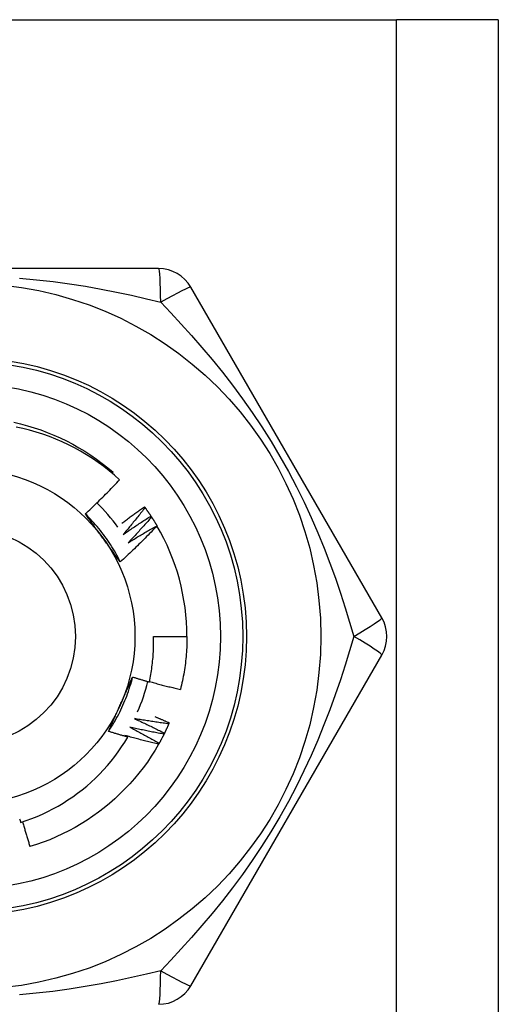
# Model space of a CAD drawing. Header units: inches. Extents: x 3.3 to 80.3, y 4.6 to 43.1.
# Tile 58 of 80: x 17.714 to 17.967, y 31.04 to 31.561. Entities that reach past the tile are written whole.
import ezdxf

# ---------------------------------------------------------------- set-up
doc = ezdxf.new("R2010")
doc.units = ezdxf.units.IN
doc.header["$MEASUREMENT"] = 0
doc.layers.add('Visible Edges(ANSI)', color=7, linetype='Continuous', lineweight=25)
doc.layers.add('Visible Tangent Edges(ANSI)', color=7, linetype='Continuous', lineweight=25)

msp = doc.modelspace()

# ---------------------------------------------------------------- linework, layer by layer
at = {"layer": 'Visible Edges(ANSI)'}
for p, q in [((17.45898646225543, 31.5613007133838), (17.91328646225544, 31.5613007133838)), ((17.96713646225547, 31.5613007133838), (17.91328646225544, 31.56130071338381)), ((17.96713646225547, 31.5613007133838), (17.96713646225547, 14.17547394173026)), ((17.78728641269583, 31.42941095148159), (17.58498651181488, 31.42941095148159)), ((17.90548411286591, 31.2443715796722), (17.80433415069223, 31.41956842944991)), ((17.76266856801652, 31.32098195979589), (17.76311122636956, 31.3214990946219)), ((17.7797325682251, 31.30329439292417), (17.78008873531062, 31.30280696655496)), ((17.78317559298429, 31.29834371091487), (17.78350598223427, 31.29783845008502)), ((17.78635701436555, 31.29322099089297), (17.78640548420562, 31.29313815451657)), ((17.78456363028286, 31.2345290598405), (17.80227818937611, 31.2345290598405)), ((17.80433415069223, 31.04948969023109), (17.90548411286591, 31.2246865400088)), ((17.79288699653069, 31.18877727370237), (17.79264774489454, 31.18822301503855))]:
    msp.add_line(p, q, dxfattribs=at)
at = {"layer": 'Visible Edges(ANSI)', "flags": 128}
for points in [[(17.71054836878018, 31.34799215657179), (17.7141687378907, 31.34714261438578), (17.71776095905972, 31.34617970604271), (17.72132149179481, 31.34510469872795), (17.72484678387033, 31.34391884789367), (17.72833329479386, 31.34262339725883), (17.73177747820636, 31.34121961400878), (17.7351757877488, 31.33970874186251), (17.73852467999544, 31.33809203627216), (17.74182059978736, 31.33637075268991), (17.74506001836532, 31.33454615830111), (17.7482393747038, 31.33261949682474), (17.75135513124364, 31.33059201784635), (17.75440373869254, 31.3284649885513), (17.75738165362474, 31.32623965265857), (17.76028533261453, 31.32391727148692), (17.76311122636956, 31.3214990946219)], [(17.76660285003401, 31.31753034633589), (17.76386239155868, 31.31996768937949), (17.76104915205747, 31.32231414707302), (17.75816541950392, 31.32456814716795), (17.75521347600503, 31.32672809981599), (17.75219562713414, 31.32879243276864), (17.74911416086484, 31.33075956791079), (17.74597135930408, 31.33262791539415), (17.74276952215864, 31.33439590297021), (17.73951093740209, 31.33606195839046), (17.736197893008, 31.33762449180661), (17.73283268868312, 31.33908193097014), (17.72941870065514, 31.34043226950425), (17.72596653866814, 31.34167117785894), (17.7224806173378, 31.34279735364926), (17.7189637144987, 31.34381021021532), (17.7154186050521, 31.34470912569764), (17.7118480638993, 31.34549350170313)], [(17.74842507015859, 31.29945224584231), (17.74920759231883, 31.30018050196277), (17.74998794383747, 31.30091096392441), (17.75076613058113, 31.30164363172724), (17.75154214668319, 31.30237849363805), (17.75231598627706, 31.30311555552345), (17.75308765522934, 31.30385479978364), (17.75385714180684, 31.30459623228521), (17.75462444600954, 31.30533983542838), (17.75538956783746, 31.30608562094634), (17.75615250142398, 31.30683356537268), (17.75691324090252, 31.30758368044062), (17.75767178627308, 31.30833594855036), (17.75842813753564, 31.30909036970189), (17.75918228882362, 31.30984693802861), (17.75993423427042, 31.31060564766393), (17.76068399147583, 31.31136651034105), (17.76143155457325, 31.31212952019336), (17.76217691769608, 31.31289467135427), (17.76292008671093, 31.31366196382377), (17.7636610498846, 31.31443139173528), (17.76439981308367, 31.31520294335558), (17.76513637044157, 31.31597662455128), (17.76587071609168, 31.31675242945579), (17.76660285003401, 31.31753034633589)], [(17.76698502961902, 31.27400563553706), (17.766395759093, 31.2751858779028), (17.76578932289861, 31.27635742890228), (17.76516588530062, 31.27752005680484), (17.7645256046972, 31.27867352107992), (17.76386862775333, 31.27981758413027), (17.76319512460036, 31.28095200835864), (17.76250524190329, 31.28207655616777), (17.76179914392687, 31.2831909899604), (17.76107698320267, 31.28429507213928), (17.76033891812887, 31.28538857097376), (17.75958510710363, 31.28647123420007), (17.75881570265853, 31.28754283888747), (17.75803086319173, 31.2886031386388), (17.75723074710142, 31.28965190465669), (17.75641551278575, 31.29068889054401), (17.7555853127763, 31.29171386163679), (17.75474031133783, 31.29272657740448), (17.75388065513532, 31.29372680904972), (17.75300651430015, 31.29471431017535), (17.75211802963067, 31.29568884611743), (17.75121537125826, 31.296650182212), (17.7502986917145, 31.29759807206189), (17.74936814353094, 31.29853228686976), (17.74842389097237, 31.29945259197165)], [(17.75780135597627, 31.28659665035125), (17.75740843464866, 31.28713744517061), (17.75701585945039, 31.28767774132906), (17.75662360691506, 31.28821754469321), (17.75623164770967, 31.28875686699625), (17.75583997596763, 31.28929570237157), (17.75544856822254, 31.28983406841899), (17.7550573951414, 31.29037197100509), (17.75466644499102, 31.29090942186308), (17.75427570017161, 31.29144641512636), (17.75388513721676, 31.29198296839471), (17.75349473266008, 31.29251908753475), (17.75310446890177, 31.29305477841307), (17.75271432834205, 31.29359004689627), (17.7523242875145, 31.29412489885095), (17.75193432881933, 31.2946593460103), (17.75154442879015, 31.29519339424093), (17.75115457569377, 31.29572704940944), (17.75076474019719, 31.29626031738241), (17.7503749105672, 31.29679320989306), (17.74998505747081, 31.29732573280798), (17.74959516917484, 31.29785788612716), (17.74920522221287, 31.29838968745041), (17.74881519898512, 31.29892113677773), (17.74842507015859, 31.29945224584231)], [(17.76783237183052, 31.29451008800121), (17.76832098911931, 31.29488525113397), (17.76881024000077, 31.29525961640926), (17.76930012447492, 31.29563319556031), (17.76979064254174, 31.29600598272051), (17.77028178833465, 31.29637797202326), (17.77077356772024, 31.29674916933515), (17.77126598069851, 31.2971195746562), (17.77175902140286, 31.29748918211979), (17.7722526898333, 31.29785799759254), (17.77274698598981, 31.29822601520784), (17.77324190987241, 31.29859323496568), (17.77373746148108, 31.29895966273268), (17.77423363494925, 31.29932528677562), (17.77473043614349, 31.29969011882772), (17.77522785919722, 31.30005414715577), (17.77572590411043, 31.30041737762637), (17.77622457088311, 31.30077981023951), (17.77672385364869, 31.30114143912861), (17.77722376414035, 31.30150227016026), (17.77772429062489, 31.30186229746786), (17.77822543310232, 31.30222152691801), (17.77872719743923, 31.30257995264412), (17.77922957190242, 31.30293757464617), (17.7797325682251, 31.30329439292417)], [(17.78008873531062, 31.30280696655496), (17.77961672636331, 31.30220137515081), (17.77914353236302, 31.30159666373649), (17.77866915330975, 31.3009928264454), (17.77819358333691, 31.30038988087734), (17.77771682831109, 31.29978781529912), (17.77723889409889, 31.29918663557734), (17.77675977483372, 31.29858634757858), (17.77627947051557, 31.29798695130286), (17.77579798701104, 31.29738844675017), (17.77531532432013, 31.29679083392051), (17.77483147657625, 31.29619411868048), (17.77434645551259, 31.29559830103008), (17.77386024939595, 31.29500338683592), (17.77337286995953, 31.29440937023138), (17.77288431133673, 31.29381626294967), (17.77239457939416, 31.29322405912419), (17.77190366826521, 31.29263276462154), (17.77141158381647, 31.29204238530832), (17.77091832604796, 31.29145290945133), (17.77042389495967, 31.29086435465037), (17.7699282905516, 31.29027671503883), (17.76943151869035, 31.28968999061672), (17.76893357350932, 31.28910418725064), (17.76843445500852, 31.28851931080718)], [(17.78008873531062, 31.30280696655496), (17.78022149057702, 31.30262389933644), (17.78035386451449, 31.30244057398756), (17.78048586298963, 31.30225698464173), (17.78061748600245, 31.30207313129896), (17.78074872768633, 31.30188901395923), (17.78087959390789, 31.30170463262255), (17.78101008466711, 31.30151999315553), (17.78114019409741, 31.30133509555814), (17.78126992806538, 31.30114993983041), (17.78139928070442, 31.30096452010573), (17.78152825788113, 31.3007788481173), (17.78165685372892, 31.30059291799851), (17.78178507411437, 31.30040672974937), (17.7819129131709, 31.30022028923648), (17.78204037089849, 31.30003359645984), (17.78216745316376, 31.29984664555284), (17.7822941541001, 31.29965944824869), (17.78242047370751, 31.2994719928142), (17.78254641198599, 31.29928429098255), (17.78267197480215, 31.29909633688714), (17.78279715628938, 31.29890813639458), (17.78292195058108, 31.29871968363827), (17.78304636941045, 31.29853098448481), (17.78317040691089, 31.29834203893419)], [(17.76843445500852, 31.28851931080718), (17.76903894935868, 31.28894228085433), (17.76964430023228, 31.2893640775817), (17.77025050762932, 31.28978468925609), (17.7708575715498, 31.2902041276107), (17.77146548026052, 31.29062238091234), (17.77207424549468, 31.291039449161), (17.77268385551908, 31.29145533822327), (17.77329431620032, 31.29187004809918), (17.7739056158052, 31.2922835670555), (17.77451776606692, 31.29269590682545), (17.77513075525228, 31.29310705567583), (17.77574458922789, 31.29351701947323), (17.77635925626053, 31.29392579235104), (17.77697476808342, 31.29433338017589), (17.77759111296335, 31.29473977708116), (17.77820829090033, 31.29514498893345), (17.77882630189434, 31.29554900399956), (17.7794451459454, 31.29595182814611), (17.7800648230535, 31.29635346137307), (17.78068532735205, 31.29675390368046), (17.78130665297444, 31.29715314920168), (17.78192881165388, 31.29755119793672), (17.78255179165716, 31.29794804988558), (17.78317559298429, 31.29834371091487)], [(17.78350598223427, 31.29783845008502), (17.78300317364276, 31.2972581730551), (17.78249923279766, 31.2966788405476), (17.78199414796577, 31.29610044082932), (17.78148792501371, 31.29552299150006), (17.78098056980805, 31.29494648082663), (17.78047207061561, 31.29437092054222), (17.77996243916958, 31.29379631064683), (17.77945167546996, 31.29322265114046), (17.77893977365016, 31.29264994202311), (17.77842673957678, 31.29207818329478), (17.7779125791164, 31.29150738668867), (17.77739728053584, 31.29093755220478), (17.77688085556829, 31.29036867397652), (17.77636329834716, 31.28980075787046), (17.77584461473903, 31.28923380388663), (17.77532480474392, 31.28866781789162), (17.77480386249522, 31.28810279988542), (17.77428179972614, 31.28753875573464), (17.77375861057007, 31.28697567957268), (17.7732343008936, 31.28641357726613), (17.77270886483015, 31.2858524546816), (17.77218230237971, 31.28529230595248), (17.77165462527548, 31.28473314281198), (17.77112582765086, 31.2841749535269)], [(17.78350598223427, 31.29783845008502), (17.78362905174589, 31.29764874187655), (17.78375173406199, 31.29745879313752), (17.78387402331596, 31.29726859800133), (17.7839959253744, 31.297078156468), (17.78411744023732, 31.29688748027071), (17.78423855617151, 31.29669655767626), (17.78435929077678, 31.29650539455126), (17.78447962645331, 31.2963139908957), (17.78459956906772, 31.2961223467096), (17.78471913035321, 31.29593046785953), (17.78483829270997, 31.29573834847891), (17.7849570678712, 31.29554599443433), (17.78507545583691, 31.2953534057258), (17.78519344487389, 31.29516058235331), (17.78531103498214, 31.29496752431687), (17.78542824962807, 31.29477423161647), (17.78554505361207, 31.29458070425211), (17.78566148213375, 31.2943869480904), (17.7857775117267, 31.29419296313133), (17.78589314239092, 31.29399874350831), (17.78600838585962, 31.29380430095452), (17.78612323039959, 31.29360962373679), (17.78623768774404, 31.29341472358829), (17.78635174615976, 31.29321959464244)], [(17.78640548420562, 31.29313815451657), (17.78562306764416, 31.29231462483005), (17.78483831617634, 31.29149335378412), (17.78405121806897, 31.29067434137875), (17.78326177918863, 31.28985760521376), (17.78247001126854, 31.28904313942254), (17.78167590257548, 31.28823095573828), (17.78087946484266, 31.287421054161), (17.78008069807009, 31.28661344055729), (17.77927960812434, 31.28580811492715), (17.77847619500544, 31.28500509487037), (17.77767045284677, 31.28420436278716), (17.77686238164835, 31.28340592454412), (17.77605198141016, 31.28260978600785), (17.77523926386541, 31.28181595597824), (17.77442422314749, 31.2810244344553), (17.77360686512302, 31.28023523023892), (17.77278719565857, 31.27944834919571), (17.77196521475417, 31.27866379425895), (17.77114093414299, 31.27788157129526), (17.77031434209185, 31.27710168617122), (17.76948545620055, 31.27632414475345), (17.76865427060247, 31.27554895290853), (17.76782079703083, 31.27477611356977), (17.76698502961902, 31.27400563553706)], [(17.77112582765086, 31.2841749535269), (17.77175145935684, 31.28456597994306), (17.77237788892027, 31.28495578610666), (17.77300511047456, 31.28534437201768), (17.77363312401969, 31.28573173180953), (17.77426192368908, 31.28611787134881), (17.77489151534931, 31.28650277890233), (17.7755218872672, 31.28688647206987), (17.77615305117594, 31.28726893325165), (17.77678498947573, 31.28765016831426), (17.77741771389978, 31.28803017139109), (17.77805121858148, 31.28840895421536), (17.77868550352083, 31.28878650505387), (17.77932056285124, 31.28916282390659), (17.7799563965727, 31.28953791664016), (17.78059300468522, 31.28991177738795), (17.78123038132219, 31.29028440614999), (17.78186853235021, 31.29065579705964), (17.78250745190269, 31.29102596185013), (17.78314713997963, 31.29139488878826), (17.78378759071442, 31.29176258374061), (17.78442880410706, 31.2921290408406), (17.78507077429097, 31.29249426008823), (17.78571351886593, 31.29285824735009), (17.78635701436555, 31.29322099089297)], [(17.76698502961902, 31.27400563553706), (17.7666028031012, 31.2745258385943), (17.76622072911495, 31.27504632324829), (17.76583877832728, 31.27556710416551), (17.76545692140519, 31.27608819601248), (17.76507514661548, 31.27660961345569), (17.76469341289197, 31.27713136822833), (17.76431170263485, 31.27765347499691), (17.76392999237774, 31.27817594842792), (17.76354824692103, 31.27869880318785), (17.76316645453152, 31.27922204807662), (17.76278458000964, 31.27974570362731), (17.76240259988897, 31.28026978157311), (17.76202049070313, 31.28079429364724), (17.76163822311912, 31.28131925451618), (17.76125577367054, 31.28184467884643), (17.760873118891, 31.2823705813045), (17.7604902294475, 31.28289697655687), (17.76010708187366, 31.28342387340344), (17.75972365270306, 31.28395128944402), (17.75933991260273, 31.2844792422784), (17.75895583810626, 31.28500774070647), (17.75857140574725, 31.28553679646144), (17.75818658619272, 31.2860664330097), (17.75780135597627, 31.28659665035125)], [(17.78236198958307, 31.21043648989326), (17.78257143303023, 31.21142565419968), (17.78277083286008, 31.21241715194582), (17.78296011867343, 31.21341077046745), (17.78313920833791, 31.21440603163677), (17.7833080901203, 31.21540282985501), (17.78346674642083, 31.21640108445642), (17.78361517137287, 31.21740071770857), (17.78375335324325, 31.21840165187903), (17.78388128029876, 31.21940380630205), (17.7839989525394, 31.22040710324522), (17.78410635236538, 31.22141146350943), (17.78420347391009, 31.22241680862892), (17.78429030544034, 31.22342305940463), (17.78436683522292, 31.22443013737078), (17.78443306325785, 31.22543796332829), (17.78448896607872, 31.2264464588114), (17.78453454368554, 31.22745554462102), (17.7845697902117, 31.22846514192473), (17.78459468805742, 31.22947517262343), (17.78460922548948, 31.23048555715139), (17.78461339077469, 31.23149621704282), (17.78460719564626, 31.232507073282), (17.78459060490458, 31.23351804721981), (17.78456363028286, 31.2345290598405)], [(17.80227818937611, 31.23452905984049), (17.80227215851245, 31.23334743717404), (17.80225405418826, 31.23216594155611), (17.80222389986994, 31.23098469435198), (17.80218169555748, 31.22980381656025), (17.80212748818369, 31.22862342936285), (17.80206126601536, 31.22744365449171), (17.80198304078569, 31.22626461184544), (17.80189284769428, 31.22508642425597), (17.80179069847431, 31.22390921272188), (17.8016765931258, 31.22273309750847), (17.80155055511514, 31.22155820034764), (17.80141259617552, 31.22038464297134), (17.80126273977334, 31.21921254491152), (17.80110099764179, 31.21804202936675), (17.80092738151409, 31.2168732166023), (17.80074190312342, 31.21570622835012), (17.80054457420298, 31.21454118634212), (17.80033542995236, 31.21337820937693), (17.80011445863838, 31.21221742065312), (17.79988169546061, 31.21105894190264), (17.79963715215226, 31.20990289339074), (17.79938082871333, 31.20874939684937), (17.79911276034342, 31.20759856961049), (17.79883294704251, 31.20645054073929)], [(17.76074846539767, 31.18425043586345), (17.76147594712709, 31.18535088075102), (17.76218732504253, 31.18646184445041), (17.76288247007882, 31.18758306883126), (17.7635612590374, 31.18871430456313), (17.76422355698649, 31.18985529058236), (17.7648692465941, 31.1910057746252), (17.76549819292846, 31.19216550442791), (17.766110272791, 31.19333422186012), (17.76670535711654, 31.19451167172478), (17.76728331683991, 31.19569760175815), (17.76784402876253, 31.19689175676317), (17.76838736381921, 31.19809388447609), (17.7689131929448, 31.19930372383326), (17.7694213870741, 31.20052102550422), (17.76991182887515, 31.20174553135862), (17.77038437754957, 31.20297698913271), (17.77083891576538, 31.20421514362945), (17.7712753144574, 31.20545973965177), (17.77169344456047, 31.20671052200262), (17.7720931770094, 31.20796723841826), (17.77247438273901, 31.20922963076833), (17.77283694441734, 31.21049744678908), (17.77318072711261, 31.2117704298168), (17.77350560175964, 31.21304832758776)], [(17.76706076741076, 31.19849924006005), (17.76733264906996, 31.19910991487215), (17.7676042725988, 31.19972004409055), (17.76787562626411, 31.20032964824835), (17.76814671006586, 31.20093874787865), (17.76841752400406, 31.20154736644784), (17.76868805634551, 31.20215552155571), (17.76895831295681, 31.20276323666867), (17.76922828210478, 31.2033705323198), (17.76949795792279, 31.20397742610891), (17.76976734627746, 31.20458394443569), (17.77003643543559, 31.20519010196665), (17.77030522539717, 31.20579592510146), (17.77057371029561, 31.20640143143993), (17.77084188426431, 31.20700664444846), (17.77110975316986, 31.20761158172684), (17.77137729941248, 31.20821626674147), (17.77164453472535, 31.20882071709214), (17.77191144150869, 31.20942495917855), (17.77217801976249, 31.21002900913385), (17.77244427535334, 31.21063289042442), (17.77271019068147, 31.21123662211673), (17.77297577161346, 31.21184022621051), (17.77324100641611, 31.21244372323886), (17.77350589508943, 31.21304713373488)], [(17.77350589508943, 31.21304713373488), (17.77387367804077, 31.21293391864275), (17.77424157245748, 31.21282108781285), (17.77460957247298, 31.21270864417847), (17.77497767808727, 31.21259658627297), (17.77534589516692, 31.21248491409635), (17.77571421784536, 31.21237362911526), (17.77608264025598, 31.21226272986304), (17.77645117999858, 31.21215221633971), (17.77681981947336, 31.21204208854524), (17.77718856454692, 31.21193234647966), (17.77755741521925, 31.21182299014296), (17.77792637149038, 31.21171402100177), (17.77829543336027, 31.21160543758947), (17.77866460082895, 31.21149723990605), (17.77903387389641, 31.21138942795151), (17.77940325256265, 31.21128200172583), (17.77977273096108, 31.21117496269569), (17.78014231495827, 31.21106830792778), (17.78051200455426, 31.21096204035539), (17.78088179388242, 31.21085615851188), (17.78125168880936, 31.21075066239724), (17.78162168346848, 31.21064555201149), (17.78199178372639, 31.21054082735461), (17.78236198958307, 31.21043648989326)], [(17.78240451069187, 31.21063334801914), (17.78308477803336, 31.21044434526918), (17.78376542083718, 31.21025661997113), (17.78444644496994, 31.21007017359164), (17.78512784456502, 31.20988500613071), (17.78580962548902, 31.20970111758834), (17.78649178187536, 31.20951850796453), (17.78717431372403, 31.20933717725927), (17.78785720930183, 31.20915712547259), (17.78854048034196, 31.20897835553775), (17.78922412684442, 31.20880086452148), (17.78990812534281, 31.20862465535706), (17.79059249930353, 31.2084497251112), (17.79127723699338, 31.2082760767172), (17.79196233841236, 31.20810370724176), (17.79264780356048, 31.20793262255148), (17.79333362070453, 31.20776281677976), (17.79401980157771, 31.20759429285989), (17.79470633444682, 31.20742705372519), (17.79539321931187, 31.20726109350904), (17.79608046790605, 31.20709641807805), (17.79676806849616, 31.20693302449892), (17.79745600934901, 31.20677091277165), (17.79814431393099, 31.20661008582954), (17.79883294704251, 31.20645054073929)], [(17.76074846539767, 31.18425043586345), (17.76100786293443, 31.18484155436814), (17.76126757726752, 31.18543268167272), (17.76152760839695, 31.18602385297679), (17.76178796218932, 31.18661509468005), (17.76204863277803, 31.18720643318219), (17.76230962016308, 31.18779790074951), (17.76257092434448, 31.18838952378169), (17.76283253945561, 31.18898133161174), (17.76309447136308, 31.18957335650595), (17.76335672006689, 31.19016562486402), (17.76361928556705, 31.19075816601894), (17.76388215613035, 31.19135100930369), (17.76414534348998, 31.19194418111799), (17.76440884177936, 31.19253771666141), (17.76467264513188, 31.19313163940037), (17.76493676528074, 31.19372597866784), (17.76520119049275, 31.19432076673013), (17.76546592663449, 31.19491602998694), (17.76573096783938, 31.19551180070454), (17.76599631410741, 31.19610810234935), (17.76626197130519, 31.19670497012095), (17.7665279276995, 31.19730242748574), (17.76679419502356, 31.19790050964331), (17.76706076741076, 31.19849924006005)], [(17.77442228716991, 31.19101446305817), (17.7750935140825, 31.19070824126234), (17.77576416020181, 31.19040067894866), (17.77643422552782, 31.19009178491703), (17.77710371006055, 31.18978155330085), (17.77777260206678, 31.18946998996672), (17.77844091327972, 31.18915709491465), (17.77910863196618, 31.18884286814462), (17.77977576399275, 31.18852730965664), (17.78044230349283, 31.18821042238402), (17.78110825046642, 31.18789220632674), (17.78177360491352, 31.18757266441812), (17.78243836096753, 31.18725179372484), (17.78310251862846, 31.18692959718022), (17.7837660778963, 31.18660607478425), (17.78442903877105, 31.18628122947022), (17.78509140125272, 31.18595506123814), (17.7857531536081, 31.18562757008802), (17.78641429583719, 31.18529875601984), (17.7870748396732, 31.18496862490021), (17.78773477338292, 31.18463716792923), (17.78839410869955, 31.18430439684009), (17.78905282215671, 31.18397031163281), (17.78971092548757, 31.18363490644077), (17.79036840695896, 31.18329818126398)], [(17.79264774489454, 31.18822301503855), (17.79188638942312, 31.18832240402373), (17.79112519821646, 31.18842326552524), (17.79036415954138, 31.18852559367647), (17.78960327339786, 31.18862939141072), (17.78884255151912, 31.188734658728), (17.78808200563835, 31.1888413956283), (17.78732161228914, 31.18894960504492), (17.78656138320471, 31.18905928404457), (17.78580133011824, 31.18917043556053), (17.78504145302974, 31.18928305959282), (17.784281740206, 31.18939715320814), (17.78352220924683, 31.18951271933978), (17.78276285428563, 31.18962975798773), (17.782003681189, 31.18974826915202), (17.78124468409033, 31.18986825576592), (17.78048587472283, 31.18998971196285), (17.77972725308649, 31.1901126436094), (17.77896881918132, 31.19023705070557), (17.7782105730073, 31.19036293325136), (17.77745252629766, 31.19049028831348), (17.77669466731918, 31.19061911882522), (17.77593700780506, 31.19074942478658), (17.7751795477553, 31.19088120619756), (17.77442228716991, 31.19101446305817)], [(17.78528937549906, 31.19209145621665), (17.78560729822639, 31.19195676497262), (17.78592509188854, 31.19182177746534), (17.78624276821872, 31.19168649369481), (17.78656033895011, 31.19155091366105), (17.78687778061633, 31.19141503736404), (17.78719511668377, 31.19127886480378), (17.78751233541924, 31.19114239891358), (17.78782943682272, 31.19100563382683), (17.78814640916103, 31.19086857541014), (17.78846327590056, 31.19073122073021), (17.78878002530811, 31.19059356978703), (17.78909665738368, 31.19045562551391), (17.78941317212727, 31.19031738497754), (17.78972955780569, 31.19017884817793), (17.79004583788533, 31.19004001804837), (17.79036200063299, 31.18990089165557), (17.79067803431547, 31.18976147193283), (17.79099396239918, 31.18962175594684), (17.79130976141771, 31.18948174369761), (17.79162544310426, 31.18934144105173), (17.79194100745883, 31.18920083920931), (17.79225645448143, 31.18905994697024), (17.79257178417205, 31.18891875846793), (17.79288699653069, 31.18877727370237)], [(17.77204471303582, 31.18649074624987), (17.77269913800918, 31.18615009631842), (17.77335291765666, 31.18580814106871), (17.77400605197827, 31.18546488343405), (17.77465852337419, 31.18512032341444), (17.77531034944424, 31.18477446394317), (17.77596151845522, 31.18442730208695), (17.77661202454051, 31.18407883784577), (17.77726187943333, 31.18372907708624), (17.77791107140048, 31.18337802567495), (17.77855960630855, 31.1830256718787), (17.77920747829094, 31.1826720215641), (17.77985468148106, 31.18231708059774), (17.78050122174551, 31.18196084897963), (17.78114709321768, 31.18160332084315), (17.78179230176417, 31.18124450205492), (17.7824368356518, 31.18088439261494), (17.78308070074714, 31.1805229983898), (17.78372389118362, 31.1801603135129), (17.78436641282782, 31.17979633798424), (17.78500824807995, 31.17943107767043), (17.78564942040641, 31.17906453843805), (17.78628990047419, 31.17869670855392), (17.78692971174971, 31.17832759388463), (17.78756884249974, 31.17795720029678)], [(17.79010071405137, 31.18275708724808), (17.78934554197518, 31.18289586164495), (17.78859061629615, 31.18303609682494), (17.78783591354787, 31.18317778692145), (17.78708144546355, 31.1833209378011), (17.78632721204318, 31.18346554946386), (17.78557322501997, 31.18361161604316), (17.78481947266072, 31.18375914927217), (17.78406596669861, 31.18390813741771), (17.78331270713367, 31.18405858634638), (17.78255969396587, 31.18421050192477), (17.78180693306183, 31.18436387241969), (17.78105442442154, 31.18451870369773), (17.780302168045, 31.1846750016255), (17.77955016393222, 31.18483275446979), (17.77879842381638, 31.18499197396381), (17.7780469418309, 31.18515265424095), (17.77729571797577, 31.18531479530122), (17.77654476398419, 31.18547840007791), (17.77579407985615, 31.18564346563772), (17.77504365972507, 31.18580999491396), (17.77429350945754, 31.18597798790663), (17.77354363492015, 31.18614744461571), (17.77279403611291, 31.18631836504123), (17.77204471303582, 31.18649074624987)], [(17.79264774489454, 31.18822301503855), (17.79255736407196, 31.18801572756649), (17.79246658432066, 31.18780863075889), (17.79237537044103, 31.18760172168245), (17.79228374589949, 31.18739500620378), (17.79219169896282, 31.18718848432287), (17.79209924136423, 31.18698215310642), (17.79200636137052, 31.18677601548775), (17.79191307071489, 31.18657007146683), (17.79181935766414, 31.18636432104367), (17.79172524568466, 31.18615876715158), (17.79163069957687, 31.18595340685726), (17.79153575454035, 31.18574824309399), (17.79144038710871, 31.18554327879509), (17.79134462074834, 31.18533850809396), (17.79124843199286, 31.18513393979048), (17.79115183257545, 31.18492956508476), (17.79105482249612, 31.18472538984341), (17.79095741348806, 31.18452141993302), (17.79085958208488, 31.1843176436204), (17.79076135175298, 31.18411407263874), (17.79066271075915, 31.18391070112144), (17.79056365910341, 31.18370752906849), (17.79046420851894, 31.18350456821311), (17.79036433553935, 31.1833018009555)], [(17.71420916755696, 31.13597002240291), (17.71714418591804, 31.13695295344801), (17.72005149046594, 31.13802549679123), (17.7229271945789, 31.13918660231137), (17.72576305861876, 31.14043297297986), (17.72855669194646, 31.14176330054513), (17.73130625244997, 31.1431764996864), (17.73400988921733, 31.14467146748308), (17.73666575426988, 31.14624710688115), (17.73927200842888, 31.14790232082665), (17.74182679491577, 31.14963601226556), (17.74432827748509, 31.15144709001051), (17.74677460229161, 31.15333445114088), (17.74916392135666, 31.1552970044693), (17.75149439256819, 31.15733364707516), (17.75376416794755, 31.15944328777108), (17.75596901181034, 31.16162241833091), (17.75810319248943, 31.16386533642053), (17.7601653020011, 31.16617021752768), (17.76215402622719, 31.16853530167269), (17.76406803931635, 31.1709588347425), (17.76590601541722, 31.17343905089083), (17.76766663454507, 31.17597420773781), (17.76934858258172, 31.17856253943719), (17.77095052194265, 31.18120229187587)], [(17.77095052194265, 31.18120229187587), (17.77052391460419, 31.1813237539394), (17.7700974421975, 31.18144569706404), (17.76967109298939, 31.18156812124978), (17.76924487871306, 31.18169103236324), (17.76881879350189, 31.1818144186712), (17.76839283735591, 31.18193829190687), (17.7679670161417, 31.18206264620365), (17.76754132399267, 31.18218748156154), (17.76711576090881, 31.18231280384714), (17.76669033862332, 31.18243860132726), (17.76626504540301, 31.18256488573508), (17.76583988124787, 31.182691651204), (17.76541485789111, 31.18281889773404), (17.76498996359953, 31.18294662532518), (17.76456520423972, 31.18307483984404), (17.76414057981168, 31.18320352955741), (17.76371609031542, 31.18333270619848), (17.76329173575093, 31.18346236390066), (17.76286751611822, 31.18359250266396), (17.76244343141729, 31.18372312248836), (17.76201948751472, 31.18385422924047), (17.76159567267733, 31.18398581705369), (17.76117199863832, 31.18411788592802), (17.76074846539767, 31.18425043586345)], [(17.76943554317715, 31.18209653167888), (17.76949874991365, 31.18205941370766), (17.76956194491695, 31.18202228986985), (17.76962513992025, 31.18198514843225), (17.76968832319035, 31.18194799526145), (17.76975150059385, 31.18191083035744), (17.76981466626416, 31.18187364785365), (17.76987783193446, 31.18183645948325), (17.76994098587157, 31.18179925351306), (17.77000413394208, 31.18176203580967), (17.77006727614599, 31.18172481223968), (17.7701304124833, 31.18168757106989), (17.77019353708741, 31.1816503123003), (17.77025666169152, 31.18161304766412), (17.77031977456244, 31.18157577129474), (17.77038288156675, 31.18153847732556), (17.77044598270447, 31.18150117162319), (17.77050907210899, 31.18146386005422), (17.77057215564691, 31.18142653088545), (17.77063523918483, 31.18138918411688), (17.77069830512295, 31.18135183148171), (17.77076137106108, 31.18131446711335), (17.7708244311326, 31.18127708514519), (17.77088747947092, 31.18123969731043), (17.77095052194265, 31.18120229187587)], [(17.78727341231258, 31.17743073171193), (17.78652646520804, 31.17760851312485), (17.78577983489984, 31.17778774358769), (17.78503349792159, 31.17796841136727), (17.78428748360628, 31.17815052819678), (17.78354177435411, 31.17833409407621), (17.78279638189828, 31.17851910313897), (17.78205130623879, 31.17870555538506), (17.78130654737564, 31.17889345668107), (17.78056211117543, 31.17908280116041), (17.77981800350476, 31.17927358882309), (17.77907421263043, 31.17946582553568), (17.77833075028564, 31.17965951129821), (17.77758762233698, 31.17985464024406), (17.77684482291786, 31.18005121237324), (17.77610235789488, 31.18024923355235), (17.77536022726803, 31.18044870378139), (17.77461843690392, 31.18064961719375), (17.77387698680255, 31.18085197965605), (17.77313587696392, 31.18105578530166), (17.77239511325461, 31.18126103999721), (17.77165469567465, 31.18146774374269), (17.77091462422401, 31.18167589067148), (17.77017491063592, 31.18188548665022), (17.76943554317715, 31.18209653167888)], [(17.79010071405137, 31.18275708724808), (17.78999970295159, 31.18255477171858), (17.78989829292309, 31.18235266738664), (17.78979646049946, 31.18215076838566), (17.78969422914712, 31.18194909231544), (17.78959158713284, 31.18174762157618), (17.78948854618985, 31.18154636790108), (17.78938509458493, 31.18134533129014), (17.78928124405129, 31.18114450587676), (17.78917698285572, 31.18094389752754), (17.78907231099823, 31.18074350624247), (17.78896724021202, 31.18054332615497), (17.78886177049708, 31.18034336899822), (17.78875590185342, 31.18014362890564), (17.78864963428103, 31.17994410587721), (17.78854295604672, 31.17974480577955), (17.78843587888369, 31.17954572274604), (17.78832840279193, 31.17934685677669), (17.78822053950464, 31.17914821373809), (17.78811226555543, 31.17894979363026), (17.78800359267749, 31.17875159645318), (17.78789453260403, 31.17855361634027), (17.78778507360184, 31.17835586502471), (17.78767521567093, 31.1781583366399), (17.7875649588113, 31.17796102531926)], [(17.79036840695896, 31.18329818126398), (17.79035731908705, 31.18327561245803), (17.79034620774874, 31.18325303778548), (17.79033510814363, 31.18323046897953), (17.79032398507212, 31.18320790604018), (17.79031287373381, 31.18318534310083), (17.79030175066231, 31.18316278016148), (17.79029062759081, 31.18314022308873), (17.7902794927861, 31.18311766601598), (17.7902683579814, 31.18309510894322), (17.7902572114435, 31.18307255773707), (17.7902460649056, 31.18305000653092), (17.7902349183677, 31.18302746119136), (17.7902237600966, 31.18300491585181), (17.7902125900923, 31.18298237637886), (17.7902014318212, 31.1829598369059), (17.7901902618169, 31.18293729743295), (17.79017908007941, 31.18291476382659), (17.79016789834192, 31.18289223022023), (17.79015671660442, 31.18286970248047), (17.79014552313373, 31.18284717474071), (17.79013432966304, 31.18282465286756), (17.79012312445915, 31.1828021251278), (17.79011191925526, 31.18277960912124), (17.79010071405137, 31.18275708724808)], [(17.78727341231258, 31.17743073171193), (17.78539106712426, 31.17422292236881), (17.78340395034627, 31.17108029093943), (17.78131498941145, 31.16800517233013), (17.77912713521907, 31.16499991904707), (17.77684332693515, 31.16206686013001), (17.77446650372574, 31.15920835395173), (17.7719996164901, 31.15642672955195), (17.76944559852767, 31.15372433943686), (17.76680739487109, 31.15110351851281), (17.76408795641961, 31.14856661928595), (17.76129021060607, 31.14611597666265), (17.75841710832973, 31.14375393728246), (17.75547159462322, 31.14148284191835), (17.752456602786, 31.13930503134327), (17.74937507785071, 31.13722285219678), (17.74622997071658, 31.13523864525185), (17.74302421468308, 31.13335476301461), (17.73976074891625, 31.13157353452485), (17.73644252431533, 31.12989729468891), (17.73307248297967, 31.12832841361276), (17.72965356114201, 31.12686921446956), (17.72618870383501, 31.12552204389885), (17.722680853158, 31.12428924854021), (17.71913295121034, 31.12317317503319)], [(17.78756884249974, 31.17795720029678), (17.78755658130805, 31.17793523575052), (17.78754432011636, 31.17791327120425), (17.78753205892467, 31.17789130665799), (17.78751978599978, 31.17786934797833), (17.78750751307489, 31.17784739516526), (17.78749524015, 31.1778254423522), (17.78748295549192, 31.17780348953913), (17.78747067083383, 31.17778154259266), (17.78745837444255, 31.1777595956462), (17.78744607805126, 31.17773765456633), (17.78743376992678, 31.17771571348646), (17.78742147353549, 31.17769377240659), (17.78740915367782, 31.17767184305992), (17.78739684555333, 31.17764990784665), (17.78738451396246, 31.17762797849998), (17.78737219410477, 31.17760604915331), (17.7873598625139, 31.17758412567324), (17.78734753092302, 31.17756220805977), (17.78733518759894, 31.1775402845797), (17.78732284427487, 31.17751837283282), (17.78731048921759, 31.17749645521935), (17.78729813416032, 31.17747454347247), (17.78728577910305, 31.1774526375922), (17.78727341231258, 31.17743073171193)], [(17.7136821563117, 31.13798804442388), (17.71381284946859, 31.13748324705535), (17.71394424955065, 31.13697864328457), (17.71407635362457, 31.13647423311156), (17.71420916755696, 31.13597002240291)], [(17.71525208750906, 31.13630800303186), (17.71540412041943, 31.1357582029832), (17.71555699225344, 31.1352086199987), (17.7157107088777, 31.13465924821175), (17.71586527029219, 31.13411008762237), (17.71602067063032, 31.13356113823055), (17.7161769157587, 31.13301242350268), (17.71633399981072, 31.13246390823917), (17.71649192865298, 31.13191561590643), (17.71665069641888, 31.13136754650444), (17.71681030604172, 31.13081968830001), (17.71697075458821, 31.13027205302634), (17.71713204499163, 31.12972464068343), (17.7172941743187, 31.12917745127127), (17.71745714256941, 31.12863048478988), (17.71762095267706, 31.12808372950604), (17.71778560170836, 31.12753720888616), (17.71795108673, 31.12699091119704), (17.71811741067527, 31.12644483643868), (17.7182845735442, 31.12589899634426), (17.71845257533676, 31.12535336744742), (17.71862141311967, 31.12480797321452), (17.71879108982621, 31.12426281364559), (17.7189616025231, 31.12371787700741), (17.71913295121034, 31.12317317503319)]]:
    msp.add_lwpolyline(points, dxfattribs=at)
at = {"layer": 'Visible Edges(ANSI)'}
for centre, radius in [((17.68613646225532, 31.2345290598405), 0.187007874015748), ((17.6861364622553, 31.2345290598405), 0.1338582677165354), ((17.68613646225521, 31.2345290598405), 0.0885826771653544)]:
    msp.add_circle(centre, radius, dxfattribs=at)
for centre, radius, start, end in [((17.78728641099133, 31.4097259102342), 0.0196850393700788, 30.0000000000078, 90.00000000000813), ((17.68613646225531, 31.2345290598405), 0.0984251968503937, 36.01810377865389, 45.95689622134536), ((17.68613646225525, 31.2345290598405), 0.1161417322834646, 0, 30.307075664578), ((17.88843635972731, 31.2345290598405), 0.0196850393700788, 330.0000000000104, 30.00000000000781), ((17.68613646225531, 31.2345290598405), 0.0984251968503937, 336.0181037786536, 345.9568962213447), ((17.78728641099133, 31.0593322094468), 0.0196850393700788, 270, 329.9999999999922)]:
    msp.add_arc(centre, radius, start, end, dxfattribs=at)
at = {"layer": 'Visible Tangent Edges(ANSI)'}
msp.add_line((17.91328646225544, 14.17547394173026), (17.91328646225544, 31.5613007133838), dxfattribs=at)
at = {"layer": 'Visible Tangent Edges(ANSI)', "flags": 128}
for points in [[(17.71366397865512, 31.4243752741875), (17.72258202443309, 31.42356447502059), (17.73136268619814, 31.42256089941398), (17.7399988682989, 31.42138227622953), (17.74848347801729, 31.42004635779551), (17.75680942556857, 31.41857087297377), (17.76496960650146, 31.41697357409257), (17.77295693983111, 31.41527219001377), (17.78076432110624, 31.41348446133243), (17.7883846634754, 31.41162814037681)], [(17.7883846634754, 31.41162814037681), (17.79380134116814, 31.40595547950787), (17.79925727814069, 31.4000769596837), (17.80473219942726, 31.3939925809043), (17.81020585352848, 31.38770230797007), (17.81565801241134, 31.38120612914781), (17.82106840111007, 31.37450402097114), (17.82641677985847, 31.36759597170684), (17.83168288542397, 31.36048196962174), (17.83684646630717, 31.35316197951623), (17.8418872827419, 31.3456359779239), (17.84678507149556, 31.33790396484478), (17.85151956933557, 31.32996591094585), (17.8560458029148, 31.32187397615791), (17.86030493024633, 31.31375287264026), (17.86430624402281, 31.30562207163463), (17.86806136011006, 31.29749685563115), (17.87158189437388, 31.28939250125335), (17.87487946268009, 31.28132427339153), (17.8779656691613, 31.27330745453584), (17.88085214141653, 31.26535731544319), (17.88355047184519, 31.25748913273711), (17.88607231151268, 31.24971817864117), (17.88842922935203, 31.24205973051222), (17.89063286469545, 31.2345290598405)], [(17.89063286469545, 31.2345290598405), (17.88842852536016, 31.22700174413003), (17.88606555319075, 31.21933751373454), (17.88353378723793, 31.21155390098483), (17.8808230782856, 31.2036684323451), (17.87792330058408, 31.19569864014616), (17.87482430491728, 31.18766205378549), (17.8715159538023, 31.1795761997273), (17.86798808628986, 31.17145861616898), (17.86423058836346, 31.16332682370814), (17.86023328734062, 31.15519835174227), (17.85598605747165, 31.14709074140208), (17.85147874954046, 31.13902151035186), (17.84673405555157, 31.13105571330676), (17.84183052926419, 31.12330665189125), (17.83678971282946, 31.1157760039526), (17.83163062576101, 31.10846137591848), (17.82637231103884, 31.10136032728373), (17.82103379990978, 31.09447042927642), (17.81563413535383, 31.0877892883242), (17.81019234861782, 31.08131446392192), (17.80472747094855, 31.07504353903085), (17.79925854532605, 31.06897410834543), (17.79380459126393, 31.06310371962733), (17.7883846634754, 31.05742997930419)], [(17.7883846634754, 31.05742997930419), (17.78076501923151, 31.05557539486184), (17.77294941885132, 31.05378976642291), (17.76494737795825, 31.05209062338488), (17.75676842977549, 31.05049551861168), (17.74842210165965, 31.04902198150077), (17.73991792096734, 31.04768756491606), (17.73126540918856, 31.04650979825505), (17.72247410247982, 31.04550622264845), (17.71355352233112, 31.04469437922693)]]:
    msp.add_lwpolyline(points, dxfattribs=at)
at = {"layer": 'Visible Tangent Edges(ANSI)'}
for centre, radius in [((17.68613646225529, 31.2345290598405), 0.1476377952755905), ((17.68613646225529, 31.2345290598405), 0.1456692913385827), ((17.68613646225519, 31.2345290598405), 0.0570866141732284)]:
    msp.add_circle(centre, radius, dxfattribs=at)
for centre, major_axis, ratio, start_param, end_param in [((17.78728641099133, 31.4097259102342), (0, 0.0196850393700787), 0.0560536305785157, 4.809173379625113, 6.28318530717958), ((17.78728641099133, 31.4097259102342), (0.017047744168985, 0.0098425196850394), 0.0560536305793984, 0, 1.474011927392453), ((17.88843635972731, 31.2345290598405), (0.0170477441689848, 0.0098425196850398), 0.056053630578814, 4.809173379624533, 6.283185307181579), ((17.88843635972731, 31.2345290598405), (0.017047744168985, -0.0098425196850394), 0.0560536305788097, 0, 1.47401192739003), ((17.78728641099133, 31.0593322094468), (0, -0.0196850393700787), 0.0560536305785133, 1.079e-12, 1.474011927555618), ((17.78728641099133, 31.0593322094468), (0.0170477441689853, -0.0098425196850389), 0.0560536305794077, 4.809173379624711, 6.283185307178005)]:
    msp.add_ellipse(centre, major_axis=major_axis, ratio=ratio, start_param=start_param, end_param=end_param, dxfattribs=at)

doc.saveas('drawing.dxf')
